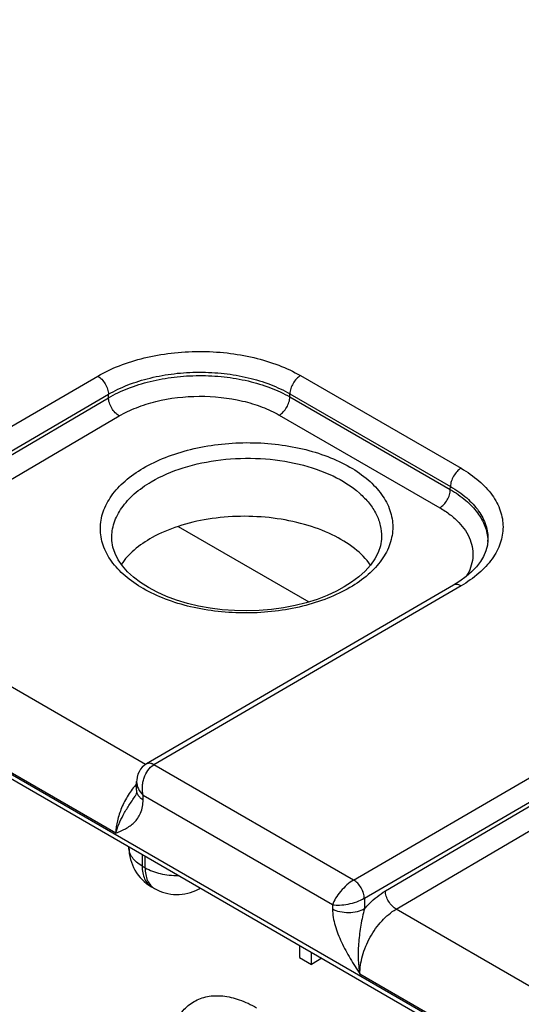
# Model space of a CAD drawing. Header units: inches. Extents: x 0 to 34, y 0 to 22.
# Tile 102 of 157: x 6.5 to 7, y 15 to 16. Entities that reach past the tile are written whole.
import ezdxf

# ---------------------------------------------------------------- set-up
doc = ezdxf.new("R2010")
doc.units = ezdxf.units.IN
doc.header["$LTSCALE"] = 1.87
doc.header["$MEASUREMENT"] = 0
doc.layers.get('0').update_dxf_attribs({"linetype": 'CONTINUOUS'})

msp = doc.modelspace()

# ---------------------------------------------------------------- linework, layer by layer
at = {"color": 7, "linetype": 'CONTINUOUS'}
for p, q in [((3.94661, 16.75216), (8.37501, 14.19548)), ((3.94957, 16.74563), (8.37797, 14.18895)), ((6.29388, 15.4882), (6.59905, 15.66596)), ((6.80054, 15.66647), (6.96012, 15.57434)), ((6.30455, 15.47009), (6.6097, 15.64783)), ((6.32542, 15.47739), (6.6097, 15.64443)), ((6.6097, 15.64443), (6.6097, 15.64783)), ((6.78998, 15.64834), (6.94956, 15.55621)), ((6.78998, 15.64525), (6.78998, 15.64834)), ((6.78998, 15.64525), (6.94947, 15.55317)), ((6.33612, 15.45929), (6.6204, 15.62633)), ((6.77947, 15.62714), (6.93896, 15.53507)), ((6.94947, 15.55317), (6.94956, 15.55621)), ((6.67883, 15.51652), (6.80878, 15.4415)), ((6.613, 15.50448), (6.613, 15.50451)), ((6.88109, 15.50596), (6.88109, 15.50595)), ((6.98689, 15.50283), (6.98688, 15.50282)), ((6.64664, 15.28001), (6.33612, 15.45929)), ((6.95261, 15.45824), (6.64741, 15.28053)), ((6.96011, 15.4575), (6.65489, 15.27978)), ((6.61694, 15.2118), (6.30015, 15.39469)), ((6.85338, 15.16518), (7.15855, 15.34294)), ((6.86405, 15.14707), (7.1692, 15.32481)), ((6.88492, 15.15437), (7.1692, 15.32141)), ((6.89562, 15.13626), (7.1799, 15.30331)), ((6.6487, 15.28104), (6.64734, 15.28049)), ((6.85338, 15.16518), (6.65489, 15.27978)), ((6.63761, 15.25443), (6.63774, 15.26303)), ((6.63625, 15.24868), (6.63626, 15.24868)), ((6.6442, 15.2449), (6.64426, 15.24925)), ((6.83233, 15.14067), (6.64426, 15.24925)), ((6.63004, 15.19809), (6.63004, 15.19747)), ((6.64322, 15.19048), (6.64322, 15.1791)), ((6.64617, 15.17739), (6.64617, 15.18878)), ((6.64322, 15.1791), (6.64617, 15.17739)), ((6.65254, 15.15849), (6.65549, 15.15679)), ((6.6993, 15.15613), (6.70107, 15.15708)), ((6.86405, 15.14707), (6.86421, 15.13657)), ((6.83233, 15.14067), (6.83239, 15.13625)), ((7.20614, 14.95699), (6.89562, 15.13626)), ((6.79958, 15.10021), (6.79958, 15.08819)), ((6.79958, 15.08819), (6.81133, 15.08141)), ((6.81133, 15.08141), (6.81133, 15.09343)), ((6.82177, 15.08744), (6.81133, 15.08141)), ((7.17644, 14.88878), (6.85965, 15.07167))]:
    msp.add_line(p, q, dxfattribs=at)
for points in [[(6.84409, 15.45641), (6.83639, 15.45222), (6.82703, 15.44792), (6.81698, 15.44407), (6.80632, 15.44073), (6.79515, 15.43793), (6.78356, 15.4357), (6.77164, 15.43406), (6.7595, 15.43305), (6.74726, 15.43266), (6.73501, 15.4329), (6.72287, 15.43376), (6.71094, 15.43525), (6.69933, 15.43733), (6.68815, 15.44), (6.67747, 15.44321), (6.6674, 15.44693), (6.65801, 15.45112), (6.6494, 15.45572), (6.6416, 15.46069), (6.63466, 15.466), (6.62864, 15.47157), (6.62354, 15.47738), (6.61939, 15.48342), (6.61623, 15.48966), (6.61411, 15.49606), (6.61308, 15.50262), (6.613, 15.50451)], [(6.88109, 15.50596), (6.88099, 15.50394), (6.87991, 15.49725), (6.8777, 15.49071), (6.87441, 15.48433), (6.87009, 15.47814), (6.8648, 15.47217), (6.85855, 15.46647), (6.85138, 15.46105), (6.84409, 15.45641)], [(6.98689, 15.50283), (6.98635, 15.49782), (6.98486, 15.49224), (6.9825, 15.48683), (6.97932, 15.48156), (6.97534, 15.47645), (6.9706, 15.4715), (6.96511, 15.46673), (6.95885, 15.46216), (6.95261, 15.45824)], [(6.64734, 15.28049), (6.64532, 15.27911), (6.64333, 15.27732), (6.6416, 15.27523), (6.64014, 15.27288), (6.63901, 15.27026), (6.63821, 15.2674), (6.63779, 15.26431), (6.63774, 15.26303)], [(6.63761, 15.25443), (6.6375, 15.25267), (6.63724, 15.25116), (6.63691, 15.25001), (6.63654, 15.24917), (6.63625, 15.24868)]]:
    msp.add_lwpolyline(points, dxfattribs=at)
for centre, radius, start, end in [((6.94362, 15.50081), 0.04319, 0.83041, 2.6699), ((6.67504, 15.19747), 0.045, 179.99986, 240.00042), ((6.67799, 15.19576), 0.045, 240.00128, 298.26804), ((6.69215, 15.16942), 0.01509, 298.28214, 305.63353), ((6.85325, 15.16573), 0.02156, 299.85967, 300.07304)]:
    msp.add_arc(centre, radius, start, end, dxfattribs=at)
for points, knots in [([(6.59905, 15.66596), (6.60594, 15.66997), (6.62102, 15.67706), (6.64558, 15.68463), (6.67217, 15.68931), (6.69979, 15.69094), (6.72741, 15.68945), (6.754, 15.68491), (6.77857, 15.67747), (6.79365, 15.67045), (6.80054, 15.66647)], [0, 0, 0, 0, 0.114317, 0.237579, 0.367259, 0.500264, 0.633233, 0.762806, 0.8859, 1, 1, 1, 1]), ([(6.59905, 15.66596), (6.60054, 15.6651), (6.60336, 15.66274), (6.60667, 15.65826), (6.60897, 15.65318), (6.60967, 15.64955), (6.6097, 15.64783)], [0, 0, 0, 0, 0.236839, 0.49918, 0.761966, 1, 1, 1, 1]), ([(6.6097, 15.64783), (6.61586, 15.65144), (6.62935, 15.65781), (6.65133, 15.66462), (6.67512, 15.66884), (6.69983, 15.67031), (6.72455, 15.66898), (6.74835, 15.6649), (6.77033, 15.65822), (6.78382, 15.65192), (6.78998, 15.64834)], [0, 0, 0, 0, 0.114386, 0.237667, 0.367328, 0.500294, 0.63322, 0.762763, 0.885855, 1, 1, 1, 1]), ([(6.6097, 15.64443), (6.61587, 15.64803), (6.62935, 15.6544), (6.65133, 15.6612), (6.67512, 15.66544), (6.69983, 15.66695), (6.72455, 15.66567), (6.74834, 15.66165), (6.77032, 15.65504), (6.78381, 15.64879), (6.78998, 15.64525)], [0, 0, 0, 0, 0.11439, 0.237716, 0.367441, 0.500466, 0.633428, 0.762965, 0.885993, 1, 1, 1, 1]), ([(6.80054, 15.66647), (6.79906, 15.66561), (6.79625, 15.66324), (6.79296, 15.65877), (6.79069, 15.65369), (6.79001, 15.65007), (6.78998, 15.64834)], [0, 0, 0, 0, 0.236971, 0.499182, 0.761837, 1, 1, 1, 1]), ([(6.6204, 15.62633), (6.61891, 15.62719), (6.61608, 15.62955), (6.61276, 15.63402), (6.61045, 15.63909), (6.60974, 15.64271), (6.6097, 15.64443)], [0, 0, 0, 0, 0.236977, 0.499452, 0.762225, 1, 1, 1, 1]), ([(6.6204, 15.62633), (6.62584, 15.62952), (6.63773, 15.63518), (6.66411, 15.6434), (6.6999, 15.64752), (6.73572, 15.64377), (6.76212, 15.63582), (6.77403, 15.63029), (6.77947, 15.62714)], [0, 0, 0, 0, 0.114584, 0.23805, 0.500529, 0.762721, 0.88585, 1, 1, 1, 1]), ([(6.77947, 15.62714), (6.78095, 15.62801), (6.78375, 15.63038), (6.78702, 15.63485), (6.78928, 15.63992), (6.78996, 15.64353), (6.78998, 15.64525)], [0, 0, 0, 0, 0.237239, 0.499455, 0.761967, 1, 1, 1, 1]), ([(6.64423, 15.57449), (6.65126, 15.57862), (6.66663, 15.58592), (6.69167, 15.59373), (6.71879, 15.59859), (6.74696, 15.60033), (6.77514, 15.59888), (6.80226, 15.59429), (6.82731, 15.58673), (6.84939, 15.57648), (6.86768, 15.56386), (6.8815, 15.54926), (6.89024, 15.53308), (6.89327, 15.51589), (6.89023, 15.49869), (6.8815, 15.48243), (6.86768, 15.46771), (6.8561, 15.4596), (6.84972, 15.45585)], [0, 0, 0, 0, 0.066647, 0.138458, 0.213967, 0.29138, 0.368748, 0.444129, 0.515738, 0.582127, 0.642376, 0.696367, 0.74505, 0.790648, 0.836321, 0.885205, 0.939466, 1, 1, 1, 1]), ([(6.65225, 15.56091), (6.66221, 15.56678), (6.68479, 15.57629), (6.72163, 15.58389), (6.76058, 15.5851), (6.79841, 15.57983), (6.83205, 15.5685), (6.85535, 15.55407), (6.8689, 15.54011), (6.87603, 15.52922), (6.88031, 15.51775), (6.88117, 15.50983), (6.88109, 15.50596)], [0, 0, 0, 0, 0.12918, 0.271071, 0.418284, 0.562439, 0.695709, 0.812506, 0.864311, 0.912087, 0.956824, 1, 1, 1, 1]), ([(6.84972, 15.45585), (6.84269, 15.45172), (6.82732, 15.44443), (6.80227, 15.43662), (6.77516, 15.43175), (6.74698, 15.43001), (6.71881, 15.43147), (6.69169, 15.43605), (6.66664, 15.44361), (6.64456, 15.45387), (6.62627, 15.46649), (6.61244, 15.48108), (6.6037, 15.49727), (6.60068, 15.51445), (6.60371, 15.53166), (6.61245, 15.54791), (6.62627, 15.56264), (6.63784, 15.57074), (6.64423, 15.57449)], [0, 0, 0, 0, 0.066647, 0.138458, 0.213967, 0.29138, 0.368748, 0.444129, 0.515738, 0.582127, 0.642376, 0.696367, 0.74505, 0.790648, 0.836321, 0.885205, 0.939466, 1, 1, 1, 1]), ([(6.96012, 15.57434), (6.95864, 15.57348), (6.95583, 15.57111), (6.95254, 15.56664), (6.95027, 15.56156), (6.94959, 15.55794), (6.94956, 15.55621)], [0, 0, 0, 0, 0.236971, 0.499182, 0.761837, 1, 1, 1, 1]), ([(6.96012, 15.57434), (6.96638, 15.57073), (6.97773, 15.56291), (6.99128, 15.54863), (6.99986, 15.53281), (7.00282, 15.51602), (6.99985, 15.49922), (6.99127, 15.48337), (6.97772, 15.46902), (6.96637, 15.46115), (6.96011, 15.4575)], [0, 0, 0, 0, 0.144537, 0.273946, 0.390489, 0.499486, 0.608578, 0.72537, 0.855113, 1, 1, 1, 1]), ([(6.613, 15.50451), (6.61289, 15.50973), (6.6146, 15.52066), (6.6226, 15.53594), (6.63545, 15.5498), (6.64627, 15.5574), (6.65225, 15.56091)], [0, 0, 0, 0, 0.218251, 0.451446, 0.710523, 1, 1, 1, 1]), ([(6.94956, 15.55621), (6.95528, 15.55293), (6.96562, 15.5458), (6.97789, 15.53271), (6.98549, 15.51819), (6.98703, 15.50779), (6.98689, 15.50283)], [0, 0, 0, 0, 0.289805, 0.54863, 0.781505, 1, 1, 1, 1]), ([(6.93896, 15.53507), (6.94044, 15.53593), (6.94323, 15.5383), (6.94651, 15.54277), (6.94877, 15.54784), (6.94945, 15.55145), (6.94947, 15.55317)], [0, 0, 0, 0, 0.237239, 0.499455, 0.761967, 1, 1, 1, 1]), ([(6.94947, 15.55317), (6.95489, 15.55003), (6.96474, 15.54325), (6.97663, 15.53094), (6.9844, 15.51736), (6.98654, 15.50756), (6.98676, 15.50282)], [0, 0, 0, 0, 0.288187, 0.547413, 0.781575, 1, 1, 1, 1]), ([(6.87021, 15.47819), (6.86583, 15.48439), (6.85401, 15.49608), (6.83142, 15.50953), (6.80399, 15.51956), (6.77327, 15.52559), (6.74104, 15.52732), (6.70915, 15.52462), (6.67947, 15.51767), (6.66126, 15.51003), (6.65308, 15.50548)], [0, 0, 0, 0, 0.09752, 0.209778, 0.335373, 0.470516, 0.610071, 0.748371, 0.879885, 1, 1, 1, 1]), ([(6.93896, 15.53507), (6.94256, 15.53299), (6.94928, 15.52856), (6.96042, 15.51872), (6.96853, 15.507), (6.97191, 15.49428), (6.97207, 15.48484), (6.96991, 15.4755), (6.96707, 15.46967), (6.96535, 15.46686)], [0, 0, 0, 0, 0.151386, 0.29149, 0.540083, 0.654317, 0.76626, 0.880185, 1, 1, 1, 1]), ([(6.65308, 15.50548), (6.64675, 15.50195), (6.63537, 15.49427), (6.626, 15.48411), (6.62248, 15.47878)], [0, 0, 0, 0, 0.531503, 1, 1, 1, 1]), ([(6.96011, 15.4575), (6.95945, 15.45788), (6.95814, 15.45851), (6.95612, 15.459), (6.95423, 15.45895), (6.9531, 15.45853), (6.95261, 15.45824)], [0, 0, 0, 0, 0.290316, 0.549704, 0.782678, 1, 1, 1, 1]), ([(6.64426, 15.24925), (6.64357, 15.25206), (6.6432, 15.25652), (6.64389, 15.2624), (6.64598, 15.27053), (6.6502, 15.27704), (6.65489, 15.27978)], [0, 0, 0, 0, 0.255616, 0.388083, 0.520717, 1, 1, 1, 1]), ([(6.65491, 15.27979), (6.65425, 15.28017), (6.65294, 15.2808), (6.65093, 15.28128), (6.64904, 15.28123), (6.64791, 15.28082), (6.64741, 15.28053)], [0, 0, 0, 0, 0.290317, 0.549705, 0.782678, 1, 1, 1, 1]), ([(6.65489, 15.27978), (6.65388, 15.28035), (6.65188, 15.28122), (6.64965, 15.28128), (6.6487, 15.28104)], [0, 0, 0, 0, 0.543377, 1, 1, 1, 1]), ([(6.63774, 15.26303), (6.6377, 15.26059), (6.63907, 15.25537), (6.6423, 15.25117), (6.64426, 15.24925)], [0, 0, 0, 0, 0.470706, 1, 1, 1, 1]), ([(6.6377, 15.26098), (6.63461, 15.25741), (6.629, 15.24973), (6.62252, 15.23727), (6.61825, 15.22453), (6.61702, 15.21591), (6.61694, 15.2118)], [0, 0, 0, 0, 0.260914, 0.522929, 0.773014, 1, 1, 1, 1]), ([(6.63761, 15.25443), (6.6376, 15.25355), (6.63789, 15.25171), (6.63923, 15.24913), (6.64138, 15.24679), (6.6432, 15.2455), (6.6442, 15.2449)], [0, 0, 0, 0, 0.218564, 0.452157, 0.711178, 1, 1, 1, 1]), ([(6.61694, 15.2118), (6.61775, 15.21477), (6.61994, 15.22091), (6.62439, 15.23004), (6.63001, 15.23934), (6.63418, 15.2455), (6.63625, 15.24868)], [0, 0, 0, 0, 0.221017, 0.465906, 0.727895, 1, 1, 1, 1]), ([(6.61694, 15.2118), (6.62021, 15.21317), (6.62675, 15.21591), (6.63426, 15.22097), (6.63903, 15.22661), (6.64299, 15.23391), (6.64413, 15.24044), (6.6442, 15.2449)], [0, 0, 0, 0, 0.231096, 0.462045, 0.581945, 0.709203, 1, 1, 1, 1]), ([(6.64322, 15.1791), (6.64124, 15.18024), (6.63766, 15.1827), (6.63338, 15.1872), (6.63067, 15.19218), (6.63004, 15.19575), (6.63004, 15.19747)], [0, 0, 0, 0, 0.289804, 0.549051, 0.782229, 1, 1, 1, 1]), ([(6.64322, 15.1791), (6.64322, 15.17681), (6.64356, 15.17248), (6.64532, 15.16652), (6.64828, 15.16169), (6.65105, 15.15935), (6.65254, 15.15849)], [0, 0, 0, 0, 0.289803, 0.549049, 0.782228, 1, 1, 1, 1]), ([(6.64617, 15.17739), (6.65083, 15.1747), (6.66168, 15.17083), (6.67305, 15.16971), (6.67901, 15.16979)], [0, 0, 0, 0, 0.474452, 1, 1, 1, 1]), ([(6.64617, 15.17739), (6.64617, 15.17511), (6.64652, 15.17077), (6.64827, 15.16482), (6.65123, 15.15998), (6.65401, 15.15765), (6.65549, 15.15679)], [0, 0, 0, 0, 0.289803, 0.54905, 0.782228, 1, 1, 1, 1]), ([(6.85338, 15.16518), (6.85102, 15.16381), (6.84641, 15.16034), (6.84039, 15.15421), (6.83549, 15.1476), (6.8331, 15.14292), (6.83233, 15.14067)], [0, 0, 0, 0, 0.249726, 0.52327, 0.783193, 1, 1, 1, 1]), ([(6.86398, 15.14703), (6.86395, 15.14875), (6.86326, 15.15238), (6.86097, 15.15747), (6.85767, 15.16195), (6.85486, 15.16432), (6.85338, 15.16518)], [0, 0, 0, 0, 0.238177, 0.5011, 0.763425, 1, 1, 1, 1]), ([(6.86405, 15.14707), (6.86402, 15.14879), (6.86332, 15.15242), (6.86103, 15.1575), (6.85771, 15.16197), (6.85489, 15.16434), (6.8534, 15.1652)], [0, 0, 0, 0, 0.238034, 0.50082, 0.763161, 1, 1, 1, 1]), ([(6.83233, 15.14067), (6.83465, 15.14027), (6.83989, 15.14011), (6.84803, 15.14116), (6.85632, 15.14339), (6.86161, 15.14566), (6.86398, 15.14703)], [0, 0, 0, 0, 0.215825, 0.475673, 0.7497, 1, 1, 1, 1]), ([(6.86421, 15.13657), (6.86578, 15.1384), (6.87196, 15.14511), (6.87914, 15.15097), (6.88492, 15.15437)], [0, 0, 0, 0, 0.26489, 1, 1, 1, 1]), ([(6.89562, 15.13626), (6.89413, 15.13712), (6.8913, 15.13948), (6.88798, 15.14395), (6.88567, 15.14902), (6.88496, 15.15264), (6.88492, 15.15437)], [0, 0, 0, 0, 0.236977, 0.499452, 0.762225, 1, 1, 1, 1]), ([(6.86421, 15.13657), (6.86195, 15.13526), (6.8567, 15.13334), (6.84831, 15.13236), (6.83992, 15.13317), (6.83466, 15.13499), (6.83239, 15.13625)], [0, 0, 0, 0, 0.23777, 0.501105, 0.76384, 1, 1, 1, 1]), ([(6.83239, 15.13625), (6.83247, 15.13081), (6.8346, 15.11945), (6.84106, 15.10313), (6.84982, 15.08716), (6.85637, 15.07684), (6.85965, 15.07167)], [0, 0, 0, 0, 0.23031, 0.482494, 0.741136, 1, 1, 1, 1]), ([(6.86421, 15.13657), (6.8634, 15.13395), (6.86209, 15.12857), (6.86004, 15.11767), (6.85815, 15.10394), (6.85744, 15.08759), (6.85858, 15.07683), (6.85965, 15.07167)], [0, 0, 0, 0, 0.125418, 0.252803, 0.507817, 0.759073, 1, 1, 1, 1]), ([(6.85965, 15.07167), (6.85953, 15.07777), (6.86155, 15.09063), (6.86917, 15.10875), (6.88054, 15.12475), (6.89039, 15.13319), (6.89562, 15.13626)], [0, 0, 0, 0, 0.238311, 0.500863, 0.762948, 1, 1, 1, 1]), ([(6.66906, 14.98765), (6.66906, 14.99394), (6.67001, 15.00591), (6.67486, 15.02234), (6.68302, 15.03568), (6.69435, 15.04521), (6.70827, 15.05026), (6.72391, 15.05066), (6.74056, 15.04664), (6.7514, 15.04148), (6.75685, 15.03834)], [0, 0, 0, 0, 0.1449, 0.274525, 0.391115, 0.500002, 0.608888, 0.725478, 0.855102, 1, 1, 1, 1])]:
    msp.add_open_spline(points, degree=3, knots=knots, dxfattribs=at)

doc.saveas('drawing.dxf')
